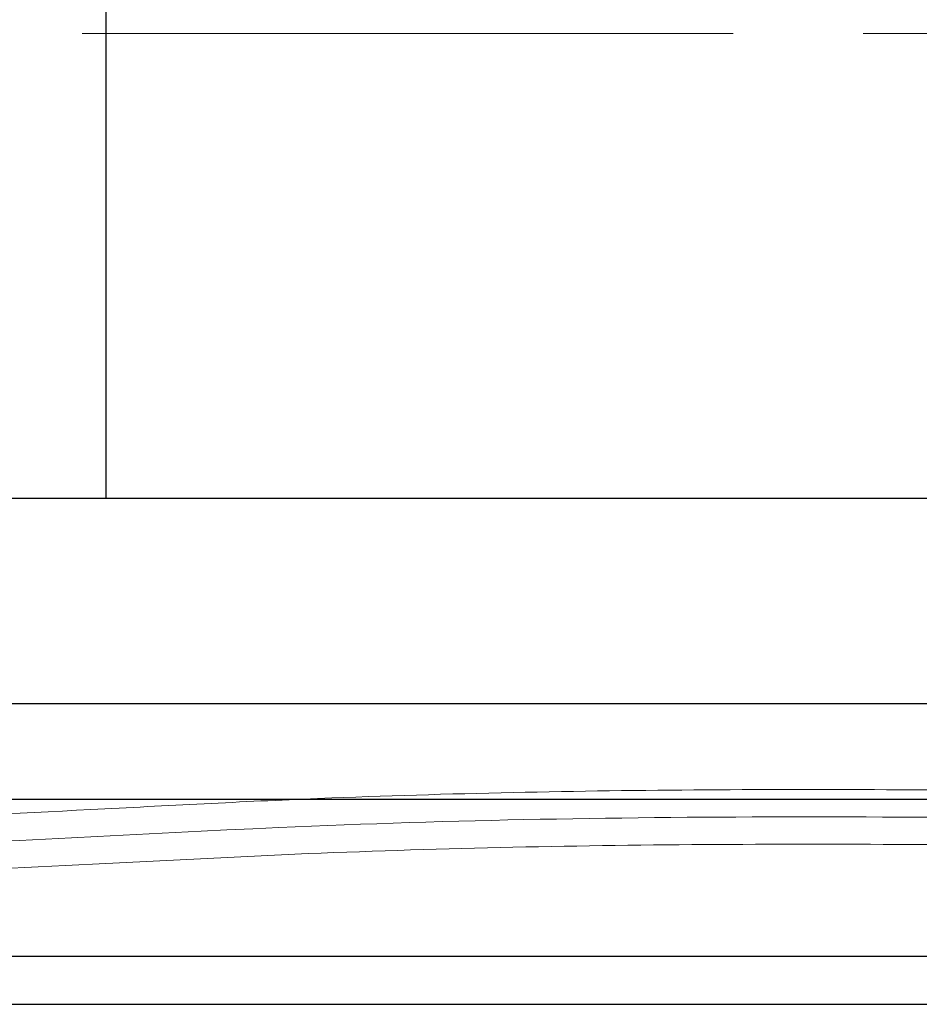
# Model space of a CAD drawing. Header units: millimetres. Extents: x 19428 to 22105, y 2439 to 5923.
# Tile 21 of 35: x 20058 to 20190, y 5373 to 5517. Entities that reach past the tile are written whole.
import ezdxf

# ---------------------------------------------------------------- set-up
doc = ezdxf.new("R2010")
doc.units = ezdxf.units.MM
doc.linetypes.add('CENTER', pattern=[50.8, 31.75, -6.35, 6.35, -6.35])
for name, color, linetype, lineweight in [('图层1', 7, 'Continuous', 25), ('图层2', 3, 'CENTER', 13), ('图层7', 4, 'Continuous', 13)]:
    doc.layers.add(name, color=color, linetype=linetype, lineweight=lineweight)

msp = doc.modelspace()

# ---------------------------------------------------------------- linework, layer by layer
at = {"layer": '图层1'}
for p, q in [((20070.485, 5582.953), (20070.485, 5446.953)), ((19816.485, 5446.953), (21231.485, 5446.953)), ((19816.485, 5416.953), (21231.485, 5416.953)), ((19816.485, 5402.953), (21231.485, 5402.953)), ((19816.485, 5372.953), (21231.485, 5372.953))]:
    msp.add_line(p, q, dxfattribs=at)
at = {"layer": '图层1', "ltscale": 3}
msp.add_line((20425.485, 5379.953), (19816.485, 5379.953), dxfattribs=at)
at = {"layer": '图层2', "ltscale": 3}
msp.add_line((19609.814, 5514.953), (21301.485, 5514.953), dxfattribs=at)
at = {"layer": '图层7'}
for points, knots in [([(20248.313, 5403.537), (20247.879, 5403.545), (20247.445, 5403.553), (20227.433, 5403.912), (20207.838, 5404.218), (20178.832, 5404.378), (20169.449, 5404.385), (20141.268, 5404.22), (20122.438, 5403.864), (20098.014, 5402.915), (20092.473, 5402.663), (20081.403, 5402.115), (20075.871, 5401.821), (20059.3, 5400.966), (20048.284, 5400.43), (20030.008, 5399.961), (20022.715, 5399.886), (20007.444, 5400.103), (19999.474, 5400.434), (19986.98, 5401.436), (19985.085, 5402.427), (19973.656, 5404.582), (19967.695, 5404.49), (19957.814, 5406.615), (19952.381, 5410.243), (19938.914, 5413.707), (19930.257, 5419.326), (19906.565, 5431.962), (19887.808, 5441.242), (19816.215, 5480.019)], [785.1898541, 785.1898541, 785.1898541, 785.1898541, 786.495562, 786.495562, 845.3539452, 845.3539452, 873.4602817, 873.4602817, 929.6729545, 929.6729545, 946.1394791, 946.1394791, 962.6060036, 962.6060036, 995.5390527, 995.5390527, 1017.5476722, 1017.5476722, 1041.8555604, 1041.8555604, 1055.9309424, 1055.9309424, 1071.8134789, 1071.8134789, 1087.6960155, 1087.6960155, 1119.4610885, 1119.4610885, 1174.1194009, 1174.1194009, 1174.1194009, 1174.1194009]), ([(20248.313, 5399.536), (20197.629, 5400.453), (20106.803, 5401.578), (19975.549, 5389.9), (19900.457, 5417.624), (19814.892, 5476.244)], [785.5428934, 785.5428934, 785.5428934, 785.5428934, 937.971309, 1058.4784222, 1174.5449253, 1174.5449253, 1174.5449253, 1174.5449253]), ([(20248.313, 5395.536), (20248.191, 5395.538), (20248.069, 5395.54), (20228.567, 5395.892), (20209.192, 5396.199), (20179.855, 5396.377), (20169.905, 5396.388), (20140.035, 5396.211), (20120.094, 5395.816), (20094.854, 5394.767), (20089.6, 5394.515), (20079.072, 5393.982), (20073.8, 5393.701), (20057.97, 5392.892), (20047.399, 5392.395), (20029.612, 5391.955), (20022.392, 5391.887), (20006.564, 5392.118), (19997.96, 5392.491), (19984.913, 5393.602), (19980.448, 5394.08), (19968.762, 5395.629), (19961.577, 5396.888), (19947.302, 5399.889), (19940.209, 5401.63), (19919.046, 5407.396), (19905.088, 5411.965), (19881.565, 5420.145), (19871.953, 5423.627), (19813.569, 5472.469)], [785.0440313, 785.0440313, 785.0440313, 785.0440313, 785.4116501, 785.4116501, 843.710827, 843.710827, 873.6129895, 873.6129895, 933.4173144, 933.4173144, 949.1208449, 949.1208449, 964.8243755, 964.8243755, 996.2314366, 996.2314366, 1017.706116, 1017.706116, 1043.3873686, 1043.3873686, 1056.7886601, 1056.7886601, 1078.5449409, 1078.5449409, 1100.3012217, 1100.3012217, 1143.8137833, 1143.8137833, 1174.1185918, 1174.1185918, 1174.1185918, 1174.1185918])]:
    msp.add_open_spline(points, degree=3, knots=knots, dxfattribs=at)

doc.saveas('drawing.dxf')
